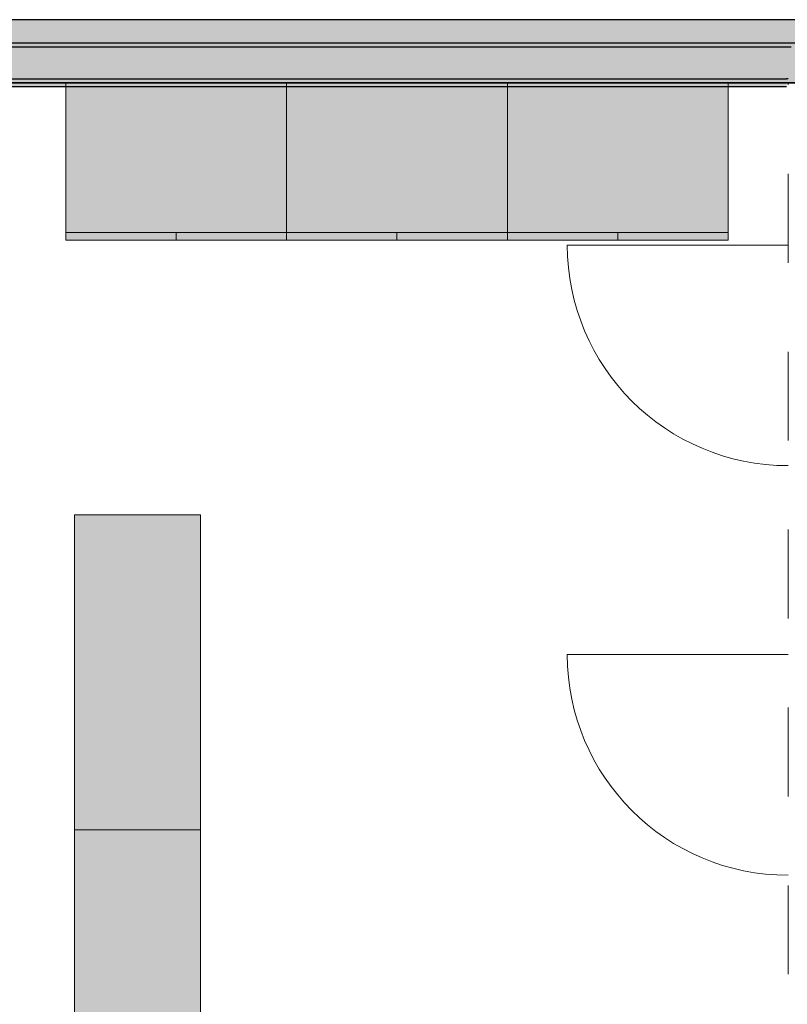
# Model space of a CAD drawing. Header units: millimetres. Extents: x -59761 to 112741, y -57975 to 46221.
# Tile 241 of 256: x 4654 to 7088, y 12051 to 15175. Entities that reach past the tile are written whole.
import ezdxf

# ---------------------------------------------------------------- set-up
doc = ezdxf.new("R2010")
doc.units = ezdxf.units.MM
doc.linetypes.add('Штриховая', pattern=[564.444447, 282.222223, -282.222223])
for name, color, linetype in [('Интерьер - Мебель', 7, 'Continuous'), ('Конструктив - ГКЛ', 7, 'Continuous'), ('Конструктив - Стена сущ для демонтажного плана', 7, 'Continuous'), ('Конструктив - Стена сущ для Кладочного плана', 7, 'Continuous'), ('Конструктив - Стены Блок 100 нов', 7, 'Continuous'), ('Элемент Модели - Зона', 7, 'Continuous')]:
    doc.layers.add(name, color=color, linetype=linetype)

msp = doc.modelspace()

# ---------------------------------------------------------------- hatches: boundary and pattern name
at = {"layer": 'Интерьер - Мебель', "linetype": 'Continuous', "lineweight": 0}
for points in [[(4800, 14475), (5500, 14475), (5500, 14975), (4800, 14975)], [(5500, 14475), (6200, 14475), (6200, 14975), (5500, 14975)], [(6200, 14475), (6900, 14475), (6900, 14975), (6200, 14975)], [(5227.45, 13604.21), (4827.45, 13604.21), (4827.45, 12604.21), (5227.45, 12604.21)], [(5227.45, 12604.21), (4827.45, 12604.21), (4827.45, 11604.21), (5227.45, 11604.21)]]:
    msp.add_hatch(color=255, dxfattribs=at).paths.add_polyline_path(points)
at = {"layer": 'Конструктив - ГКЛ', "linetype": 'Continuous', "lineweight": 5}
for points in [[(3487.5, 15087.5), (7100, 15087.5), (7100, 15100), (3487.5, 15100)], [(3587.5, 14987.5), (7100, 14987.5), (7100, 15087.5), (3587.5, 15087.5)], [(7085, 14975), (3600, 14975), (3600, 14963), (7085, 14963)], [(3605, 14975), (7085, 14975), (7085, 14987.5), (3605, 14987.5)]]:
    msp.add_hatch(color=9, dxfattribs=at).paths.add_polyline_path(points)
at = {"layer": 'Конструктив - Стена сущ для демонтажного плана', "linetype": 'Continuous', "lineweight": 15}
msp.add_hatch(color=7, dxfattribs=at).paths.add_polyline_path([(3400, 15175), (3400, 14975), (13000, 14975), (13000, 15175)])
at = {"layer": 'Конструктив - Стена сущ для Кладочного плана', "linetype": 'Continuous', "lineweight": 15}
msp.add_hatch(color=7, dxfattribs=at).paths.add_polyline_path([(3400, 15175), (3400, 14975), (13020, 14975), (13020, 15175)])

# ---------------------------------------------------------------- linework, layer by layer
at = {"layer": 'Интерьер - Мебель', "color": 7, "linetype": 'Continuous', "lineweight": 15}
for p, q in [((4800, 14500), (5500, 14500)), ((4800, 14475), (4800, 14500)), ((5150, 14475), (5150, 14500)), ((5500, 14500), (6200, 14500)), ((5500, 14475), (5500, 14500)), ((5850, 14475), (5850, 14500)), ((6200, 14500), (6900, 14500)), ((6200, 14475), (6200, 14500)), ((6550, 14475), (6550, 14500))]:
    msp.add_line(p, q, dxfattribs=at)
at = {"layer": 'Интерьер - Мебель', "color": 7, "linetype": 'Continuous', "lineweight": 15, "flags": 128}
for points in [[(4800, 14475), (5500, 14475), (5500, 14975), (4800, 14975)], [(5500, 14475), (6200, 14475), (6200, 14975), (5500, 14975)], [(6200, 14475), (6900, 14475), (6900, 14975), (6200, 14975)], [(5227.45, 13604.21), (5227.45, 12604.21), (4827.45, 12604.21), (4827.45, 13604.21)], [(5227.45, 12604.21), (5227.45, 11604.21), (4827.45, 11604.21), (4827.45, 12604.21)]]:
    msp.add_lwpolyline(points, close=True, dxfattribs=at)
at = {"layer": 'Конструктив - ГКЛ', "color": 7, "linetype": 'Continuous', "lineweight": 30}
for p, q in [((7100, 15087.5), (3587.5, 15087.5)), ((3605, 14987.5), (7085, 14987.5)), ((7090, 14987.5), (7085, 14987.5))]:
    msp.add_line(p, q, dxfattribs=at)
at = {"layer": 'Конструктив - ГКЛ', "color": 7, "linetype": 'Continuous', "lineweight": 30, "flags": 128}
for points in [[(29500, 15100), (3475, 15100)], [(29500, 14975), (3600, 14975)], [(3612, 14975), (7085, 14975)], [(3612, 14963), (7085, 14963)]]:
    msp.add_lwpolyline(points, dxfattribs=at)
at = {"layer": 'Конструктив - Стена сущ для демонтажного плана', "color": 7, "linetype": 'Continuous', "lineweight": 30, "flags": 128}
for points in [[(13000, 15175), (3400, 15175)], [(3600, 14975), (13000, 14975)]]:
    msp.add_lwpolyline(points, dxfattribs=at)
at = {"layer": 'Конструктив - Стена сущ для Кладочного плана', "color": 7, "linetype": 'Continuous', "lineweight": 30, "flags": 128}
for points in [[(13020, 15175), (3400, 15175)], [(3600, 14975), (13020, 14975)]]:
    msp.add_lwpolyline(points, dxfattribs=at)
at = {"layer": 'Конструктив - Стены Блок 100 нов', "color": 7, "linetype": 'Continuous', "lineweight": 5}
for p, q in [((7090, 14460), (6390, 14460)), ((7090, 13160.38), (6390, 13160.38))]:
    msp.add_line(p, q, dxfattribs=at)
for centre in [(7090, 14460), (7090, 13160.38)]:
    msp.add_arc(centre, 700, 180, 270, dxfattribs=at)
at = {"layer": 'Элемент Модели - Зона', "color": 253, "linetype": 'Штриховая', "lineweight": 15, "flags": 128}
msp.add_lwpolyline([(3600, 14975), (3600, 9320), (9000, 9320), (10700, 9320), (10700, 12100), (8800, 12100), (7090, 12100), (7090, 13410), (7090, 14975)], close=True, dxfattribs=at)

doc.saveas('drawing.dxf')
